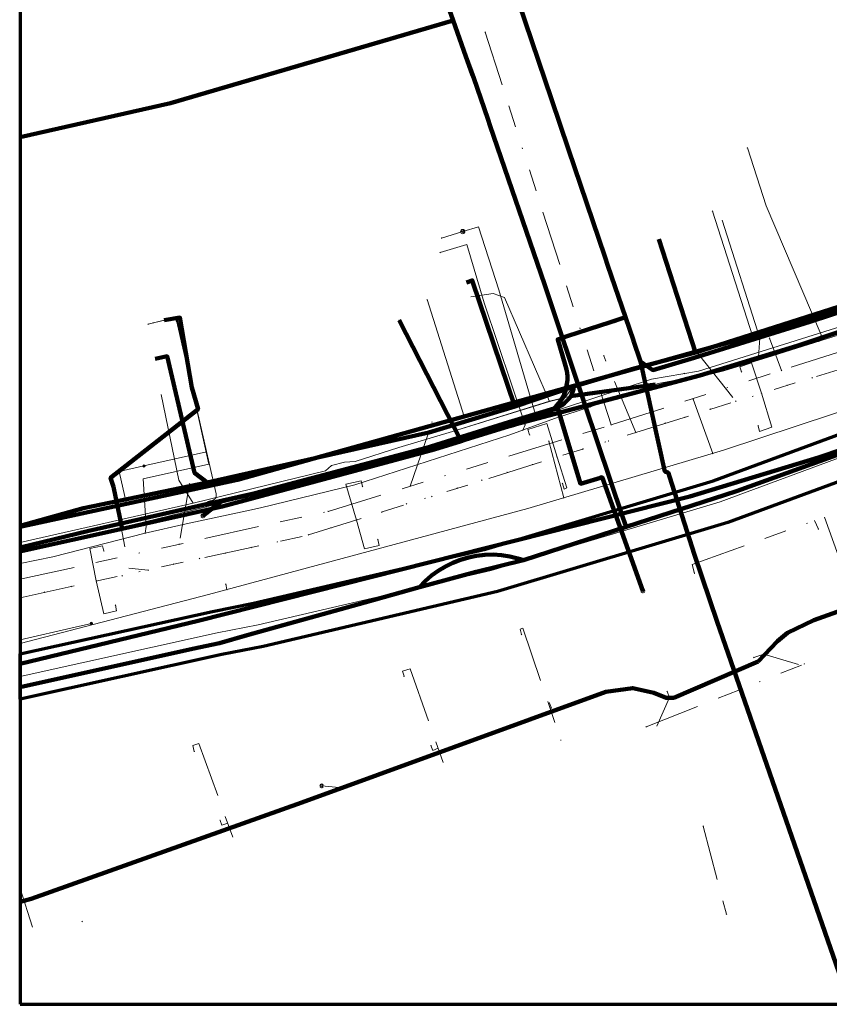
# Model space of a CAD drawing. Header units: metres. Extents: x 242122 to 243107, y 567823 to 568786.
# Tile 1 of 89: x 242122 to 242195, y 567823 to 567912. Entities that reach past the tile are written whole.
import ezdxf
from ezdxf.lldxf.tags import DXFTag

# ---------------------------------------------------------------- set-up
doc = ezdxf.new("R2010")
doc.units = ezdxf.units.M
doc.linetypes.add('RI-OVERIG-SO', pattern=[17, 5, -2, 2, -2, 0, -2, 2, -2])
for name, color, linetype, lineweight in [('B-WE-IE-MEUBILAIR_ENEXIS NETBEHEER BV-S', 7, 'Continuous', 18), ('B-WE-KL-DATA_COAXKABEL_10_ZIGGO BV-G', 90, 'KL-DATA-SO', 18), ('B-WE-KL-DATA_COAXKABEL_7_ZIGGO BV-G', 90, 'KL-DATA-SO', 18), ('B-WE-KL-DATA_DUCT_ZIGGO BV-G', 90, 'Continuous', 100), ('B-WE-KL-DATA_HULPSTUK_KPN BV-S', 90, 'Continuous', 18), ('B-WE-KL-DATA_KABELBED_KPN BV-G', 90, 'Continuous', 100), ('B-WE-KL-DATA_KABELBED_ZIGGO BV-G', 90, 'Continuous', 100), ('B-WE-KL-DATA_MANTELBUIS_75_ZIGGO BV-G', 90, 'Continuous', 100), ('B-WE-KL-DATA_MANTELBUIS_KPN BV-G', 90, 'Continuous', 100), ('B-WE-KL-DATA_MANTELBUIS_POLYVINYLCHLORIDE PVC_1_KPN BV-G', 90, 'Continuous', 100), ('B-WE-KL-DATA_MANTELBUIS_REGGEFIBER OPERATOR BV-G', 90, 'Continuous', 100), ('B-WE-KL-DATA_REGGEFIBER OPERATOR BV-G', 90, 'KL-DATA-SO', 18), ('B-WE-KL-ET_LS_230 V_ENEXIS NETBEHEER BV-G', 190, 'KL-LS-SO', 18), ('B-WE-KL-ET_LS_400 V_ENEXIS NETBEHEER BV-G', 190, 'KL-LS-SO', 18), ('B-WE-KL-ET_LS_DUCT_ENEXIS NETBEHEER BV-G', 190, 'Continuous', 100), ('B-WE-KL-ET_LS_HULPSTUK_ENEXIS NETBEHEER BV-S', 190, 'Continuous', 18), ('B-WE-KL-ET_LS_KABELBED_ENEXIS NETBEHEER BV-G', 190, 'Continuous', 100), ('B-WE-KL-ET_LS_MANTELBUIS_OVERIG_50_ENEXIS NETBEHEER BV-G', 190, 'Continuous', 100), ('B-WE-KL-ET_MS_10 KV_ENEXIS NETBEHEER BV-G', 130, 'KL-MS-SO', 18), ('B-WE-KL-ET_MS_DUCT_ENEXIS NETBEHEER BV-G', 130, 'Continuous', 100), ('B-WE-KL-ET_MS_HULPSTUK_ENEXIS NETBEHEER BV-S', 130, 'Continuous', 18), ('B-WE-KL-ET_MS_KABELBED_ENEXIS NETBEHEER BV-G', 130, 'Continuous', 100), ('B-WE-KL-ET_MS_MANTELBUIS_50_ENEXIS NETBEHEER BV-G', 130, 'Continuous', 100), ('B-WE-KL-ET_MS_MANTELBUIS_HPE_110_ENEXIS NETBEHEER BV-G', 130, 'Continuous', 100), ('B-WE-KL-ET_MS_MANTELBUIS_POLYVINYLCHLORIDE PVC_160_ENEXIS NETBEHEER BV-G', 130, 'Continuous', 100), ('B-WE-KL-GAS_HD_STAAL_100_8 BAR_ENEXIS NETBEHEER BV-G', 30, 'KL-GAS_HD-SO', 18), ('B-WE-KL-GAS_LD_HULPSTUK_ENEXIS NETBEHEER BV-S', 50, 'Continuous', 18), ('B-WE-KL-GAS_LD_OVERIG_15_0.1 BAR_ENEXIS NETBEHEER BV-G', 50, 'KL-GAS_LD-SO', 18), ('B-WE-KL-GAS_LD_POLYETHYLEEN PE_25_0.1 BAR_ENEXIS NETBEHEER BV-G', 50, 'KL-GAS_LD-SO', 18), ('B-WE-KL-GAS_LD_POLYETHYLEEN PE_32_ENEXIS NETBEHEER BV-G', 50, 'KL-GAS_LD-SO', 18), ('B-WE-KL-GAS_LD_POLYVINYLCHLORIDE PVC_25_ENEXIS NETBEHEER BV-G', 50, 'KL-GAS_LD-SO', 18), ('B-WE-KL-GAS_LD_POLYVINYLCHLORIDE PVC_50_ENEXIS NETBEHEER BV-G', 50, 'KL-GAS_LD-SO', 18), ('B-WE-KL-GAS_LD_SLAGVAST PVC_63_0.1 BAR_ENEXIS NETBEHEER BV-G', 50, 'KL-GAS_LD-SO', 18), ('B-WE-KL-WATER_HULPSTUK_WMD DRINKWATER NV-S', 170, 'Continuous', 18), ('B-WE-KL-WATER_POLYETHYLEEN PE_25_WMD DRINKWATER NV-G', 170, 'KL-WATER-SO', 18), ('B-WE-KL-WATER_POLYVINYLCHLORIDE PVC_15_WMD DRINKWATER NV-G', 170, 'KL-WATER-SO', 18), ('B-WE-KL-WATER_POLYVINYLCHLORIDE PVC_160_WMD DRINKWATER NV-G', 170, 'KL-WATER-SO', 18), ('B-WE-OG-INFO_ORIENTATIEPOLYGOON-GV', 7, 'Continuous', 70), ('B-WE-RI-VRIJVERVAL_GEMEENTE TYNAARLO-G', 210, 'RI-OVERIG-SO', 18), ('B-WE-RI-VRIJVERVAL_HULPSTUK_GEMEENTE TYNAARLO-S', 210, 'Continuous', 18)]:
    doc.layers.add(name, color=color, linetype=linetype, lineweight=lineweight)
doc.layers.add('B-WE-OG-INFO_EIS VOORZORGSMAATREGEL_ENEXIS NETBEHEER BV-GV', color=7, linetype='Continuous', lineweight=70, true_color=0xfa194b)
doc.styles.add('NLCS-ISO', font='NLCS-ISO.ttf')
doc.styles.get("Standard").update_dxf_attribs({"font": 'arial.ttf'})
tags = doc.linetypes.add('KL-DATA-SO', pattern='A,4,-1,[101,NLCS.shx,S=0.5,R=0,X=0,Y=0],-1,4,-1,["D",Standard,S=1,R=0,X=-0.25,Y=-0.5],-1.5', length=12.5).pattern_tags.tags
tags[18] = DXFTag(74, 10)
tags = doc.linetypes.add('KL-GAS_HD-SO', pattern='A,4,-1,[69,NLCS.shx,S=0.5,R=0,X=0,Y=0],-1,4,-1,["H",Standard,S=1,R=0,X=0,Y=-0.5],-2', length=13).pattern_tags.tags
tags[18] = DXFTag(74, 10)
tags = doc.linetypes.add('KL-GAS_LD-SO', pattern='A,4,-1,[69,NLCS.shx,S=0.5,R=0,X=0,Y=0],-1,4,-1,["L",Standard,S=1,R=0,X=0.25,Y=-0.5],-2', length=13).pattern_tags.tags
tags[18] = DXFTag(74, 10)
tags = doc.linetypes.add('KL-LS-SO', pattern='A,4,-1,[103,NLCS.shx,S=0.75,R=0,X=0,Y=0],-1,4,-1,["L",Standard,S=1,R=0,X=0,Y=-0.5],-2', length=13).pattern_tags.tags
tags[18] = DXFTag(74, 10)
tags = doc.linetypes.add('KL-MS-SO', pattern='A,4,-1,[103,NLCS.shx,S=0.75,R=0,X=0,Y=0],-1,4,-1,["M",Standard,S=1,R=0,X=0,Y=-0.5],-2', length=13).pattern_tags.tags
tags[18] = DXFTag(74, 10)
doc.linetypes.add('KL-WATER-SO', pattern='A,7,-0.5,[168,NLCS.shx,S=0.75,R=0,X=0.75,Y=0],-2', length=9.5)

# ---------------------------------------------------------------- blocks, each defined once
blk = doc.blocks.new('SKL-WTB_HULP_OVERIG-SO')
at = {"color": 0, "linetype": 'ByBlock', "lineweight": 18}
for points in [[(-0.14, 0.14), (0.14, -0.14)], [(0.14, 0.14), (-0.14, -0.14)]]:
    blk.add_lwpolyline(points, dxfattribs=at)
at = {"color": 0, "linetype": 'ByBlock', "lineweight": 18, "style": 'NLCS-ISO', "flags": 1}
for tag, p in [('TYPE', (1.5, 0)), ('OMSCHRIJVING', (1.5, -3)), ('LABEL', (1.5, -1.5))]:
    blk.add_attdef(tag, p, '', height=1, dxfattribs=at)
blk = doc.blocks.new('SIE-MEUBILAIR_PAAL_LICHTMAST-SO')
for points in [[(-0.62, 0), (-1, 0)], [(-0.71, 0.71), (-0.44, 0.44)], [(0, 1), (0, 0.62)], [(0.44, 0.44), (0.71, 0.71)], [(1, 0), (0.62, 0)], [(-0.71, -0.71), (-0.44, -0.44)], [(0, -0.62), (0, -1)], [(0.44, -0.44), (0.71, -0.71)]]:
    blk.add_lwpolyline(points)
blk.add_circle((0, 0), 0.5)
blk = doc.blocks.new('SKL-WTB_HULP_MOF-SO')
at = {"linetype": 'ByBlock', "lineweight": 18}
h = blk.add_hatch(color=0, dxfattribs=at)
h.dxf.hatch_style = 1
h.paths.add_polyline_path([(-0.5625, 0, 1), (0.5625, 0, 1)])
at = {"color": 0, "linetype": 'ByBlock', "lineweight": 18}
blk.add_circle((0, 0), 0.5625, dxfattribs=at)
at = {"color": 0, "linetype": 'ByBlock', "lineweight": 18, "style": 'NLCS-ISO', "flags": 1}
for tag, p in [('TYPE', (1.5, 0)), ('OMSCHRIJVING', (1.5, -3)), ('LABEL', (1.5, -1.5))]:
    blk.add_attdef(tag, p, '', height=1, dxfattribs=at)
blk = doc.blocks.new('SKL-WTB_HULP_VERLOOP-SO')
at = {"color": 0, "linetype": 'ByBlock', "lineweight": 18}
for points in [[(0.44, 0.72), (-0.88, 0)], [(0.44, -0.72), (-0.88, 0)], [(0.44, -0.72), (0.44, 0.72)]]:
    blk.add_lwpolyline(points, dxfattribs=at)
blk.add_circle((0, 0), 1, dxfattribs=at)
at = {"color": 0, "linetype": 'ByBlock', "lineweight": 18, "style": 'NLCS-ISO', "flags": 1}
for tag, p in [('TYPE', (1.5, 0)), ('OMSCHRIJVING', (1.5, -3)), ('LABEL', (1.5, -1.5))]:
    blk.add_attdef(tag, p, '', height=1, dxfattribs=at)
blk = doc.blocks.new('SRI-HULP_OVERIG-SO')
at = {"color": 0, "linetype": 'ByBlock', "lineweight": 18}
for points in [[(-0.14, 0.14), (0.14, -0.14)], [(0.14, 0.14), (-0.14, -0.14)]]:
    blk.add_lwpolyline(points, dxfattribs=at)
at = {"color": 0, "linetype": 'ByBlock', "lineweight": 18, "style": 'NLCS-ISO', "flags": 1}
for tag, p in [('TYPE', (1.5, 0)), ('OMSCHRIJVING', (1.5, -3)), ('LABEL', (1.5, -1.5))]:
    blk.add_attdef(tag, p, '', height=1, dxfattribs=at)

msp = doc.modelspace()

# ---------------------------------------------------------------- linework, layer by layer
at = {"layer": 'B-WE-KL-DATA_COAXKABEL_10_ZIGGO BV-G'}
for points in [[(242122.038, 567866.472), (242127.787, 567868.055), (242136.901, 567869.919), (242159.008, 567874.896), (242166.782, 567877.267), (242172.212, 567879.106), (242177.594, 567880.692), (242183.137, 567882.15), (242191.869, 567884.926), (242198.233, 567886.976), (242199.777, 567886.424), (242201.289, 567886.911), (242201.413, 567886.524)], [(242122.038, 567866.472), (242127.787, 567868.055), (242136.901, 567869.919), (242159.008, 567874.896), (242166.782, 567877.267), (242172.212, 567879.106), (242177.594, 567880.692), (242183.137, 567882.15), (242191.869, 567884.926), (242198.233, 567886.976), (242199.777, 567886.424), (242201.289, 567886.911), (242201.413, 567886.524)], [(242148.977, 567872.638), (242159.008, 567874.896), (242166.782, 567877.267), (242172.212, 567879.106), (242177.594, 567880.692), (242183.137, 567882.15), (242191.869, 567884.926), (242198.233, 567886.976), (242199.777, 567886.424), (242201.289, 567886.911), (242201.413, 567886.524)]]:
    msp.add_lwpolyline(points, dxfattribs=at)
at = {"layer": 'B-WE-KL-DATA_COAXKABEL_7_ZIGGO BV-G'}
for points in [[(242179.836, 567892.416), (242183.137, 567882.15), (242191.869, 567884.926), (242198.233, 567886.976), (242199.777, 567886.424), (242201.289, 567886.911), (242201.413, 567886.524)], [(242162.429, 567888.486), (242162.949, 567888.661), (242166.782, 567877.267), (242172.212, 567879.106), (242177.594, 567880.692), (242183.137, 567882.15), (242191.869, 567884.926), (242198.233, 567886.976), (242199.777, 567886.424), (242201.289, 567886.911), (242201.413, 567886.524)], [(242148.977, 567872.638), (242138.945, 567870.379), (242137.823, 567871.256), (242135.339, 567881.808), (242134.259, 567881.563)]]:
    msp.add_lwpolyline(points, dxfattribs=at)
at = {"layer": 'B-WE-KL-DATA_DUCT_ZIGGO BV-G'}
msp.add_lwpolyline([(242122.038, 567864.512), (242128.252, 567866.007), (242143.3, 567869.423), (242183.526, 567880.052), (242192.328, 567882.76), (242210.039, 567888.652), (242218.432, 567891.244), (242223.005, 567893.032), (242227.46, 567895.094), (242240.588, 567901.986)], dxfattribs=at)
msp.add_lwpolyline([(242122.038, 567864.512), (242128.252, 567866.007), (242143.3, 567869.423), (242183.526, 567880.052), (242192.328, 567882.76), (242210.039, 567888.652), (242218.432, 567891.244), (242223.005, 567893.032), (242227.46, 567895.094), (242240.588, 567901.986)], dxfattribs=at)
at = {"layer": 'B-WE-KL-DATA_KABELBED_KPN BV-G'}
for points in [[(242126.824, 568040.216), (242130.624, 568025.144), (242133.621, 568013.259), (242136.462, 568004.816), (242138.082, 568000), (242140.718, 567992.163), (242157.11, 567943.44), (242170.113, 567905.072), (242171.661, 567900.505), (242174.937, 567890.84), (242175.221, 567890.002), (242176.804, 567885.329)], [(242178.164, 567881.324), (242179.281, 567880.549), (242183.013, 567881.671), (242193.487, 567884.917), (242193.666, 567884.976), (242207.598, 567889.546), (242209.554, 567890.174), (242216.714, 567892.473), (242218.249, 567893.107), (242224.707, 567895.775), (242233.88, 567900.087), (242239.721, 567903.448), (242242.58, 567905.109), (242249.415, 567909.078), (242253.482, 567911.245), (242253.614, 567911.315), (242256.579, 567912.895), (242258.556, 567913.946), (242272.901, 567921.574), (242279.207, 567924.925), (242294.725, 567933.301), (242302.044, 567937.553), (242310.228, 567941.995), (242310.228, 567941.995)], [(242130.497, 567869.975), (242130.215, 567870.805), (242138.141, 567877.027), (242137.579, 567878.969), (242136.488, 567885.306), (242135.065, 567885.063)], [(242162.263, 567874.229), (242161.945, 567874.13), (242156.332, 567885.058)], [(242166.336, 567875.491), (242168.884, 567876.26), (242169.193, 567876.368), (242169.491, 567876.503), (242169.776, 567876.663), (242170.046, 567876.847), (242170.3, 567877.055), (242170.534, 567877.283), (242170.747, 567877.531), (242170.938, 567877.797), (242171.105, 567878.078), (242171.247, 567878.373), (242171.363, 567878.679), (242171.451, 567878.994), (242171.512, 567879.315), (242171.545, 567879.641), (242171.549, 567879.968), (242171.524, 567880.294), (242171.472, 567880.617), (242171.391, 567880.934), (242170.67, 567883.326), (242171.534, 567883.609), (242175.459, 567884.89), (242176.804, 567885.329)], [(242171.003, 567883.435), (242171.534, 567883.609), (242175.459, 567884.89), (242175.929, 567885.043)], [(242176.804, 567885.329), (242177.519, 567883.221), (242177.524, 567883.208), (242178.156, 567881.345), (242178.157, 567881.345), (242178.164, 567881.324)], [(242178.164, 567881.324), (242180.323, 567871.497)], [(242197.105, 567823.2), (242185.087, 567857.759), (242183.049, 567863.85), (242180.793, 567870.933), (242180.71, 567871.217), (242180.701, 567871.232), (242180.69, 567871.246), (242180.678, 567871.259), (242180.665, 567871.271), (242180.651, 567871.282), (242180.637, 567871.291), (242180.621, 567871.299), (242180.605, 567871.306), (242180.588, 567871.312), (242180.571, 567871.316), (242180.554, 567871.318), (242180.536, 567871.319), (242180.505, 567871.324), (242180.488, 567871.326), (242180.471, 567871.329), (242180.455, 567871.333), (242180.439, 567871.339), (242180.423, 567871.347), (242180.409, 567871.356), (242180.395, 567871.366), (242180.382, 567871.377), (242180.37, 567871.389), (242180.36, 567871.403), (242180.35, 567871.417), (242180.342, 567871.432), (242180.335, 567871.447), (242180.33, 567871.463), (242180.326, 567871.48), (242180.323, 567871.497), (242178.164, 567881.324)], [(242122, 567864.142), (242131.285, 567866.2), (242140.307, 567868.199), (242159.485, 567873.368), (242161.945, 567874.13), (242162.263, 567874.229), (242166.284, 567875.475), (242166.335, 567875.491)], [(242131.285, 567866.2), (242130.497, 567869.975)]]:
    msp.add_lwpolyline(points, dxfattribs=at)
at = {"layer": 'B-WE-KL-DATA_KABELBED_ZIGGO BV-G'}
for points in [[(242179.836, 567892.416), (242183.137, 567882.15)], [(242162.429, 567888.486), (242162.949, 567888.661), (242166.782, 567877.267)], [(242183.137, 567882.15), (242198.233, 567886.976), (242199.777, 567886.424), (242201.289, 567886.911)], [(242201.628, 567885.854), (242192.328, 567882.76), (242183.526, 567880.052), (242179.019, 567878.861)], [(242138.945, 567870.379), (242137.823, 567871.256), (242135.339, 567881.808), (242134.259, 567881.563)], [(242177.594, 567880.692), (242183.137, 567882.15)], [(242177.594, 567880.692), (242172.212, 567879.106)], [(242166.782, 567877.267), (242172.212, 567879.106)], [(242179.019, 567878.861), (242171.474, 567876.867)], [(242171.474, 567876.867), (242143.3, 567869.423)], [(242148.977, 567872.638), (242159.008, 567874.896), (242166.782, 567877.267)], [(242138.945, 567870.379), (242148.977, 567872.638)], [(242122.038, 567866.473), (242127.787, 567868.055), (242138.945, 567870.379)], [(242143.3, 567869.423), (242138.883, 567868.42)], [(242138.883, 567868.42), (242128.252, 567866.007), (242122.038, 567864.512)]]:
    msp.add_lwpolyline(points, dxfattribs=at)
at = {"layer": 'B-WE-KL-DATA_MANTELBUIS_75_ZIGGO BV-G'}
for points in [[(242177.594, 567880.692), (242172.212, 567879.106)], [(242179.019, 567878.861), (242171.474, 567876.867)], [(242138.883, 567868.42), (242143.3, 567869.423)]]:
    msp.add_lwpolyline(points, dxfattribs=at)
at = {"layer": 'B-WE-KL-DATA_MANTELBUIS_KPN BV-G'}
msp.add_lwpolyline([(242171.003, 567883.435), (242171.534, 567883.609), (242175.459, 567884.89), (242175.929, 567885.043)], dxfattribs=at)
at = {"layer": 'B-WE-KL-DATA_MANTELBUIS_POLYVINYLCHLORIDE PVC_1_KPN BV-G'}
msp.add_lwpolyline([(242178.164, 567881.324), (242180.323, 567871.497)], dxfattribs=at)
msp.add_lwpolyline([(242178.164, 567881.324), (242180.323, 567871.497)], dxfattribs=at)
msp.add_lwpolyline([(242178.164, 567881.324), (242180.323, 567871.497)], dxfattribs=at)
at = {"layer": 'B-WE-KL-DATA_MANTELBUIS_REGGEFIBER OPERATOR BV-G'}
msp.add_lwpolyline([(242179.529, 567879.251), (242171.817, 567878.192)], dxfattribs=at)
at = {"layer": 'B-WE-KL-DATA_REGGEFIBER OPERATOR BV-G'}
for points in [[(242122.038, 567864.963), (242137.689, 567868.515), (242149.661, 567871.424), (242150.197, 567871.933), (242151.384, 567872.213), (242152.34, 567872.272), (242156.312, 567873.553), (242161.158, 567874.984), (242169.918, 567877.731), (242171.816, 567878.192), (242179.53, 567879.251), (242179.763, 567879.336), (242181.876, 567879.733), (242184.686, 567880.495), (242188.844, 567881.755), (242194.033, 567883.27), (242210.967, 567888.535), (242219.169, 567891.109), (242221.99, 567892.198), (242224.154, 567893.184), (242234.935, 567898.886)], [(242122.038, 567864.963), (242137.689, 567868.515), (242149.661, 567871.424), (242150.197, 567871.933), (242151.384, 567872.213), (242152.34, 567872.272), (242156.312, 567873.553), (242161.158, 567874.984), (242169.918, 567877.731), (242171.816, 567878.192), (242179.53, 567879.251), (242179.763, 567879.336), (242181.876, 567879.733), (242184.686, 567880.495), (242188.844, 567881.755), (242194.033, 567883.27), (242210.967, 567888.535), (242219.169, 567891.109), (242221.99, 567892.198), (242224.154, 567893.184), (242234.935, 567898.886)], [(242122.038, 567864.963), (242137.689, 567868.515), (242149.661, 567871.424), (242150.197, 567871.933), (242151.384, 567872.213), (242152.34, 567872.272), (242156.312, 567873.553), (242161.158, 567874.984), (242169.92, 567877.726), (242171.816, 567878.192), (242179.53, 567879.251), (242179.763, 567879.336), (242181.876, 567879.733), (242184.686, 567880.495), (242188.844, 567881.755), (242188.963, 567883.441), (242185.546, 567894.13)], [(242122.038, 567864.963), (242137.689, 567868.515), (242149.661, 567871.424), (242150.197, 567871.933), (242151.384, 567872.213), (242152.34, 567872.272), (242156.312, 567873.553), (242161.158, 567874.984), (242169.92, 567877.726), (242165.859, 567887.114), (242164.82, 567887.484), (242162.818, 567887.19)], [(242122.038, 567864.963), (242137.689, 567868.515), (242136.406, 567870.584), (242134.791, 567878.33)]]:
    msp.add_lwpolyline(points, dxfattribs=at)
at = {"layer": 'B-WE-KL-ET_LS_230 V_ENEXIS NETBEHEER BV-G'}
for points in [[(242172.128, 567879.129), (242191.723, 567884.613), (242210.101, 567890.187), (242210.858, 567890.451), (242220.068, 567892.916), (242221.339, 567893.491), (242256.826, 567912.539), (242282.231, 567926.643)], [(242122.038, 567866.362), (242141.708, 567870.616), (242172.128, 567879.129)], [(242172.128, 567879.129), (242170.667, 567877.164)], [(242170.667, 567877.164), (242170.656, 567877.158), (242166.254, 567875.829), (242157.359, 567873.073), (242142.165, 567869.113), (242140.217, 567868.662), (242138.57, 567867.363)], [(242170.667, 567877.164), (242171.239, 567875.231), (242172.738, 567870.267), (242174.557, 567870.816)], [(242174.557, 567870.816), (242174.683, 567870.861), (242178.375, 567860.582)], [(242122.038, 567856.145), (242127.02, 567857.29), (242128.482, 567857.622)], [(242151.191, 567842.751), (242149.321, 567842.932)]]:
    msp.add_lwpolyline(points, dxfattribs=at)
at = {"layer": 'B-WE-KL-ET_LS_400 V_ENEXIS NETBEHEER BV-G'}
for points in [[(242182.477, 567882.025), (242191.723, 567884.613), (242210.101, 567890.187), (242210.858, 567890.451), (242220.068, 567892.916), (242221.339, 567893.491), (242256.826, 567912.539), (242309.463, 567941.762), (242304.357, 567952.087)], [(242190.54, 567855.994), (242190.559, 567856.014), (242191.471, 567856.792), (242193.846, 567857.912), (242199.847, 567860.064), (242208.602, 567863.154), (242226.874, 567869.666), (242236.815, 567873.561), (242246.528, 567878.481), (242264.543, 567888.356), (242287.949, 567901.365), (242291.589, 567903.381), (242298.416, 567906.89), (242307.661, 567911.767), (242312.818, 567914.144), (242318.559, 567916.77)], [(242188.308, 567883.657), (242184.669, 567894.941)], [(242122.038, 567853.984), (242138.134, 567857.879), (242182.637, 567869.114), (242194.264, 567872.637), (242205.775, 567876.522), (242217.159, 567880.765), (242228.404, 567885.362), (242239.501, 567890.308)], [(242162.215, 567876.355), (242158.874, 567886.927)], [(242133.244, 567871.875), (242138.901, 567873.163), (242136.136, 567885.307), (242134.09, 567884.841)], [(242122.038, 567866.362), (242141.708, 567870.616), (242182.477, 567882.025)], [(242131.665, 567868.444), (242131, 567871.364), (242133.244, 567871.875)], [(242122.038, 567832.422), (242123.037, 567832.717), (242147.533, 567841.42), (242175.035, 567851.43), (242177.456, 567851.772), (242179.369, 567851.359), (242180.493, 567850.884), (242181.188, 567850.884), (242188.818, 567854.197), (242190.54, 567855.994)]]:
    msp.add_lwpolyline(points, dxfattribs=at)
at = {"layer": 'B-WE-KL-ET_LS_DUCT_ENEXIS NETBEHEER BV-G'}
for points in [[(242170.917, 567876.302), (242172.65, 567870.558)], [(242188.818, 567854.197), (242181.188, 567850.884)]]:
    msp.add_lwpolyline(points, dxfattribs=at)
at = {"layer": 'B-WE-KL-ET_LS_KABELBED_ENEXIS NETBEHEER BV-G'}
for points in [[(242122.038, 567853.984), (242138.134, 567857.879), (242182.637, 567869.114), (242194.264, 567872.637), (242205.775, 567876.522), (242217.159, 567880.765), (242228.404, 567885.362), (242239.501, 567890.308), (242242.415, 567891.841), (242245.323, 567893.404), (242248.216, 567894.995), (242251.092, 567896.614), (242310.192, 567929.472), (242319.555, 567933.517), (242320.063, 567934.167), (242309.955, 567954.842)], [(242182.477, 567882.025), (242191.723, 567884.613), (242210.101, 567890.187), (242210.858, 567890.451), (242220.068, 567892.916), (242221.339, 567893.491), (242256.826, 567912.539), (242282.231, 567926.643)], [(242190.54, 567855.994), (242190.559, 567856.014), (242191.471, 567856.792), (242193.846, 567857.912), (242199.847, 567860.064), (242208.602, 567863.154), (242226.874, 567869.666), (242236.815, 567873.561), (242246.528, 567878.481), (242264.543, 567888.356), (242287.949, 567901.365), (242291.589, 567903.381), (242298.416, 567906.89), (242307.661, 567911.767)], [(242172.128, 567879.129), (242182.477, 567882.025)], [(242122.038, 567866.362), (242141.708, 567870.616), (242172.128, 567879.129)], [(242172.128, 567879.129), (242172.098, 567878.832), (242172.024, 567878.549), (242171.906, 567878.281), (242171.745, 567878.028), (242171.541, 567877.79), (242171.293, 567877.567), (242171.002, 567877.358), (242170.667, 567877.164)], [(242170.667, 567877.164), (242170.656, 567877.158), (242166.254, 567875.829), (242157.359, 567873.073), (242142.165, 567869.113), (242140.217, 567868.662), (242138.57, 567867.363)], [(242170.667, 567877.164), (242171.239, 567875.231), (242172.65, 567870.558)], [(242170.917, 567876.302), (242172.65, 567870.558)], [(242172.65, 567870.558), (242172.738, 567870.267), (242174.557, 567870.816)], [(242174.557, 567870.816), (242174.683, 567870.861), (242178.375, 567860.582)], [(242188.818, 567854.197), (242190.54, 567855.994)], [(242181.188, 567850.884), (242188.818, 567854.197)], [(242122.038, 567832.422), (242123.037, 567832.717), (242147.533, 567841.42), (242175.035, 567851.43), (242177.456, 567851.772), (242179.369, 567851.359), (242180.493, 567850.884), (242181.188, 567850.884)]]:
    msp.add_lwpolyline(points, dxfattribs=at)
at = {"layer": 'B-WE-KL-ET_LS_MANTELBUIS_OVERIG_50_ENEXIS NETBEHEER BV-G'}
for points in [[(242170.917, 567876.302), (242172.65, 567870.558)], [(242188.818, 567854.197), (242181.188, 567850.884)]]:
    msp.add_lwpolyline(points, dxfattribs=at)
at = {"layer": 'B-WE-KL-ET_MS_10 KV_ENEXIS NETBEHEER BV-G'}
for points in [[(242142.58, 567856.557), (242158.176, 567860.921), (242158.697, 567861.463), (242159.261, 567861.959), (242159.867, 567862.403), (242160.509, 567862.793), (242161.182, 567863.126), (242161.882, 567863.399), (242162.603, 567863.61), (242163.339, 567863.757), (242164.086, 567863.839), (242164.837, 567863.856), (242165.587, 567863.808), (242166.329, 567863.694), (242167.059, 567863.516), (242167.569, 567863.351), (242176.852, 567866.357), (242169.476, 567888.328), (242163.076, 567906.962), (242161.23, 567912.189), (242157.761, 567921.964), (242158.601, 567924.378), (242154.915, 567934.742), (242134.65, 567990.094)], [(242122.038, 567851.859), (242140.078, 567855.857), (242158.176, 567860.921), (242158.697, 567861.463), (242159.261, 567861.959), (242159.867, 567862.403), (242160.509, 567862.793), (242161.182, 567863.126), (242161.882, 567863.399), (242162.603, 567863.61), (242163.339, 567863.757), (242164.086, 567863.839), (242164.837, 567863.856), (242165.587, 567863.808), (242166.329, 567863.694), (242167.059, 567863.516), (242167.569, 567863.351), (242176.852, 567866.357), (242169.476, 567888.328), (242163.076, 567906.962), (242161.23, 567912.189), (242157.761, 567921.964)], [(242122.038, 567851.859), (242140.078, 567855.857), (242158.176, 567860.921), (242158.697, 567861.463), (242159.261, 567861.959), (242159.867, 567862.403), (242160.509, 567862.793), (242161.182, 567863.126), (242161.882, 567863.399), (242162.603, 567863.61), (242163.339, 567863.757), (242164.086, 567863.839), (242164.837, 567863.856), (242165.587, 567863.808), (242166.329, 567863.694), (242167.059, 567863.516), (242167.569, 567863.351), (242176.852, 567866.357), (242169.476, 567888.328), (242163.076, 567906.962), (242161.23, 567912.189), (242157.761, 567921.964)], [(242122.038, 567851.859), (242140.078, 567855.857), (242158.176, 567860.921), (242158.697, 567861.463), (242159.261, 567861.959), (242159.867, 567862.403), (242160.509, 567862.793), (242161.182, 567863.126), (242161.882, 567863.399), (242162.603, 567863.61), (242163.339, 567863.757), (242164.086, 567863.839), (242164.837, 567863.856), (242165.587, 567863.808), (242166.329, 567863.694), (242167.059, 567863.516), (242167.569, 567863.351), (242176.852, 567866.357), (242169.476, 567888.328), (242163.076, 567906.962), (242161.23, 567912.189), (242157.761, 567921.964)], [(242122.038, 567901.619), (242135.634, 567904.705), (242161.23, 567912.189), (242158.725, 567919.253)], [(242239.378, 567890.521), (242229.255, 567885.056), (242221.943, 567882.087), (242214.228, 567879.456), (242186.859, 567869.599), (242167.569, 567863.351), (242167.059, 567863.516), (242166.329, 567863.694), (242165.587, 567863.808), (242164.837, 567863.856), (242164.086, 567863.839), (242163.339, 567863.757), (242162.603, 567863.61), (242161.882, 567863.399), (242161.182, 567863.126), (242160.509, 567862.793), (242159.867, 567862.403), (242159.261, 567861.959), (242158.697, 567861.463), (242158.176, 567860.921), (242140.078, 567855.857), (242122.038, 567851.859)], [(242239.378, 567890.521), (242229.255, 567885.056), (242221.943, 567882.087), (242214.228, 567879.456), (242187.258, 567869.743)], [(242187.258, 567869.743), (242186.859, 567869.599), (242167.569, 567863.351), (242163.296, 567862.3), (242158.176, 567860.921), (242153.235, 567859.538)], [(242122.038, 567851.859), (242140.078, 567855.857), (242153.235, 567859.538)], [(242142.58, 567856.557), (242140.078, 567855.857), (242122.038, 567851.859)]]:
    msp.add_lwpolyline(points, dxfattribs=at)
at = {"layer": 'B-WE-KL-ET_MS_DUCT_ENEXIS NETBEHEER BV-G'}
for points in [[(242162.376, 567908.945), (242163.076, 567906.962), (242164.342, 567903.276)], [(242162.943, 567907.34), (242163.076, 567906.962), (242164.342, 567903.276)], [(242164.342, 567903.276), (242164.57, 567902.612)], [(242170.813, 567884.345), (242176.565, 567867.212)], [(242137.637, 567855.316), (242122.038, 567851.859)]]:
    msp.add_lwpolyline(points, dxfattribs=at)
at = {"layer": 'B-WE-KL-ET_MS_KABELBED_ENEXIS NETBEHEER BV-G'}
for points in [[(242312.357, 567930.617), (242306.797, 567927.856), (242277.94, 567912.103), (242255.19, 567899.036), (242239.378, 567890.521), (242229.255, 567885.056), (242221.943, 567882.087), (242214.228, 567879.456), (242187.258, 567869.743)], [(242161.23, 567912.189), (242158.725, 567919.253)], [(242122.038, 567901.619), (242135.634, 567904.705), (242161.23, 567912.189)], [(242162.376, 567908.945), (242161.23, 567912.189)], [(242162.943, 567907.34), (242162.376, 567908.945)], [(242164.342, 567903.276), (242163.076, 567906.962), (242162.943, 567907.34)], [(242164.57, 567902.612), (242164.342, 567903.276)], [(242170.813, 567884.345), (242169.476, 567888.328), (242164.57, 567902.612)], [(242176.565, 567867.212), (242170.813, 567884.345)], [(242187.258, 567869.743), (242186.859, 567869.599), (242176.852, 567866.357)], [(242176.852, 567866.357), (242176.565, 567867.212)], [(242176.852, 567866.357), (242167.569, 567863.351)], [(242158.176, 567860.921), (242158.697, 567861.463), (242159.261, 567861.959), (242159.867, 567862.403), (242160.509, 567862.793), (242161.182, 567863.126), (242161.882, 567863.399), (242162.603, 567863.61), (242163.339, 567863.757), (242164.086, 567863.839), (242164.837, 567863.856), (242165.587, 567863.808), (242166.329, 567863.694), (242167.059, 567863.516), (242167.569, 567863.351)], [(242167.569, 567863.351), (242163.296, 567862.3), (242158.176, 567860.921)], [(242158.176, 567860.921), (242153.235, 567859.538)], [(242142.58, 567856.557), (242153.235, 567859.538)], [(242142.58, 567856.557), (242140.078, 567855.857), (242137.637, 567855.316)], [(242137.637, 567855.316), (242122.038, 567851.859)]]:
    msp.add_lwpolyline(points, dxfattribs=at)
at = {"layer": 'B-WE-KL-ET_MS_MANTELBUIS_50_ENEXIS NETBEHEER BV-G'}
for points in [[(242162.376, 567908.945), (242163.076, 567906.962), (242164.342, 567903.276)], [(242162.943, 567907.34), (242163.076, 567906.962), (242164.342, 567903.276)], [(242164.342, 567903.276), (242164.57, 567902.612)], [(242137.637, 567855.316), (242122.038, 567851.859)]]:
    msp.add_lwpolyline(points, dxfattribs=at)
at = {"layer": 'B-WE-KL-ET_MS_MANTELBUIS_HPE_110_ENEXIS NETBEHEER BV-G'}
msp.add_lwpolyline([(242170.813, 567884.345), (242176.565, 567867.212)], dxfattribs=at)
at = {"layer": 'B-WE-KL-ET_MS_MANTELBUIS_POLYVINYLCHLORIDE PVC_160_ENEXIS NETBEHEER BV-G'}
msp.add_lwpolyline([(242170.813, 567884.345), (242176.565, 567867.212)], dxfattribs=at)
at = {"layer": 'B-WE-KL-GAS_HD_STAAL_100_8 BAR_ENEXIS NETBEHEER BV-G'}
msp.add_lwpolyline([(242244.704, 567894.773), (242225.477, 567884.852), (242205.672, 567876.132), (242185.369, 567868.647), (242164.643, 567862.426), (242143.574, 567857.492), (242139.872, 567856.766), (242122.038, 567852.825)], dxfattribs=at)
at = {"layer": 'B-WE-KL-GAS_LD_OVERIG_15_0.1 BAR_ENEXIS NETBEHEER BV-G'}
msp.add_lwpolyline([(242162.085, 567893.083), (242160.172, 567892.505)], dxfattribs=at)
at = {"layer": 'B-WE-KL-GAS_LD_POLYETHYLEEN PE_25_0.1 BAR_ENEXIS NETBEHEER BV-G'}
for points in [[(242168.713, 567876.333), (242165.352, 567887.802), (242163.522, 567893.517), (242162.085, 567893.083)], [(242138.897, 567868.193), (242138.882, 567868.389), (242138.934, 567868.544), (242139.051, 567868.656), (242139.234, 567868.726), (242139.387, 567868.761), (242139.5, 567868.795), (242139.594, 567868.84), (242139.669, 567868.897), (242139.725, 567868.966), (242139.763, 567869.047), (242139.782, 567869.14), (242139.782, 567869.244), (242139.764, 567869.36), (242136.249, 567884.819), (242136.215, 567884.932), (242136.17, 567885.026), (242136.113, 567885.101), (242136.044, 567885.157), (242135.963, 567885.195), (242135.87, 567885.214), (242135.766, 567885.214), (242135.65, 567885.196), (242134.09, 567884.841)]]:
    msp.add_lwpolyline(points, dxfattribs=at)
at = {"layer": 'B-WE-KL-GAS_LD_POLYETHYLEEN PE_32_ENEXIS NETBEHEER BV-G'}
msp.add_lwpolyline([(242140.748, 567860.685), (242140.636, 567861.172)], dxfattribs=at)
at = {"layer": 'B-WE-KL-GAS_LD_POLYVINYLCHLORIDE PVC_25_ENEXIS NETBEHEER BV-G'}
for points in [[(242184.708, 567873.018), (242182.927, 567877.92)], [(242171.233, 567868.991), (242169.88, 567874.116)]]:
    msp.add_lwpolyline(points, dxfattribs=at)
at = {"layer": 'B-WE-KL-GAS_LD_POLYVINYLCHLORIDE PVC_50_ENEXIS NETBEHEER BV-G'}
msp.add_lwpolyline([(242122.038, 567855.799), (242139.086, 567860.238), (242167.969, 567868.015), (242185.667, 567873.305), (242212.058, 567882.026), (242217.384, 567883.863), (242222.652, 567885.862), (242227.857, 567888.022), (242232.993, 567890.341), (242238.056, 567892.816), (242260.934, 567905.392), (242282.861, 567918.088), (242311.788, 567933.127)], dxfattribs=at)
at = {"layer": 'B-WE-KL-GAS_LD_SLAGVAST PVC_63_0.1 BAR_ENEXIS NETBEHEER BV-G'}
msp.add_lwpolyline([(242122.038, 567864.086), (242138.897, 567868.193), (242166.233, 567875.573), (242171.114, 567877.068), (242179.166, 567879.746), (242183.404, 567880.469), (242204.637, 567887.125), (242205.831, 567887.56), (242227.188, 567895.109), (242228.362, 567895.685), (242260.878, 567913.644), (242280.223, 567924.225), (242294.631, 567931.736), (242307.973, 567938.877), (242310.749, 567940.406)], dxfattribs=at)
at = {"layer": 'B-WE-KL-WATER_POLYETHYLEEN PE_25_WMD DRINKWATER NV-G'}
for points in [[(242133.619, 567884.718), (242135.063, 567885.07), (242136.217, 567885.309), (242137.569, 567878.98), (242139.122, 567872.037), (242133.166, 567870.703), (242133.454, 567866.408), (242133.357, 567865.809)], [(242194.499, 567883.731), (242194.295, 567883.156)], [(242167.732, 567875.598), (242167.52, 567875.126)]]:
    msp.add_lwpolyline(points, dxfattribs=at)
at = {"layer": 'B-WE-KL-WATER_POLYVINYLCHLORIDE PVC_15_WMD DRINKWATER NV-G'}
for points in [[(242187.828, 567900.664), (242189.523, 567895.409), (242194.499, 567883.731)], [(242160.046, 567891.19), (242162.439, 567891.913), (242164.029, 567886.648), (242167.732, 567875.598)]]:
    msp.add_lwpolyline(points, dxfattribs=at)
at = {"layer": 'B-WE-KL-WATER_POLYVINYLCHLORIDE PVC_160_WMD DRINKWATER NV-G'}
msp.add_lwpolyline([(242122.038, 567863.053), (242125.007, 567863.657), (242133.357, 567865.809), (242137.057, 567866.635), (242142.558, 567867.804), (242143.789, 567868.084), (242152.32, 567870.176), (242166.336, 567874.694), (242168.815, 567875.599), (242170.389, 567876.161), (242173.649, 567877.224), (242174.288, 567877.473), (242175.232, 567877.75), (242175.87, 567878), (242185.709, 567880.494), (242189.617, 567881.692), (242196.036, 567883.701), (242200.149, 567884.955)], dxfattribs=at)
at = {"layer": 'B-WE-OG-INFO_EIS VOORZORGSMAATREGEL_ENEXIS NETBEHEER BV-GV'}
msp.add_lwpolyline([(242245.663, 567893.018), (242226.394, 567883.075), (242206.364, 567874.256), (242186.061, 567866.771), (242165.217, 567860.51), (242144.03, 567855.545), (242140.279, 567854.808), (242122.038, 567850.777), (242122.038, 567854.874), (242139.44, 567858.719), (242143.155, 567859.448), (242164.126, 567864.359), (242184.735, 567870.545), (242204.923, 567877.988), (242224.614, 567886.657), (242243.766, 567896.54)], dxfattribs=at)
at = {"layer": 'B-WE-OG-INFO_ORIENTATIEPOLYGOON-GV'}
msp.add_lwpolyline([(242122.038, 568786.461), (242122.038, 567823.164), (243107.149, 567823.164), (243107.149, 568786.461)], close=True, dxfattribs=at)
at = {"layer": 'B-WE-RI-VRIJVERVAL_GEMEENTE TYNAARLO-G'}
for points in [[(242164.115, 567911.143), (242175.5, 567875.594)], [(242175.5, 567875.594), (242219.543, 567889.714)], [(242177.743, 567874.918), (242221.571, 567888.495)], [(242189.838, 567883.45), (242190.918, 567880.511)], [(242177.743, 567874.918), (242174.841, 567881.834)], [(242183.406, 567881.987), (242186.795, 567877.731)], [(242187.312, 567880.385), (242187.158, 567880.837), (242188.195, 567881.205), (242189.105, 567878.453)], [(242188.808, 567875.516), (242188.943, 567875.01), (242190.046, 567875.39), (242189.105, 567878.453)], [(242149.901, 567867.772), (242175.5, 567875.594)], [(242157.327, 567870.043), (242159.302, 567875.832)], [(242168.134, 567874.699), (242167.978, 567875.174), (242169.697, 567875.712), (242170.609, 567872.681)], [(242148.127, 567865.638), (242177.743, 567874.918)], [(242170.609, 567872.681), (242171.508, 567869.885), (242171.246, 567869.78), (242171.115, 567870.279)], [(242137.363, 567870.26), (242136.438, 567864.804)], [(242153.024, 567870.023), (242152.892, 567870.535), (242151.514, 567870.233), (242152.461, 567866.97)], [(242130.587, 567869.471), (242131.877, 567862.62), (242133.616, 567862.455)], [(242122.038, 567861.622), (242149.901, 567867.772)], [(242154.389, 567865.219), (242154.506, 567864.694), (242153.207, 567864.366), (242152.461, 567866.97)], [(242183.044, 567862.162), (242182.824, 567862.976), (242194.82, 567867.255), (242198.574, 567856.65)], [(242194.253, 567866.152), (242193.91, 567866.93)], [(242122.038, 567859.955), (242148.127, 567865.638)], [(242129.622, 567864.182), (242129.486, 567864.638), (242128.357, 567864.415), (242128.931, 567861.471)], [(242130.672, 567859.287), (242130.759, 567858.758), (242129.617, 567858.509), (242128.931, 567861.471)], [(242167.399, 567856.623), (242167.279, 567857.1), (242167.529, 567857.192), (242170.941, 567847.099), (242170.963, 567847.055)], [(242188.426, 567854.549), (242189.331, 567854.848), (242192.442, 567853.917)], [(242156.768, 567852.843), (242156.635, 567853.307), (242157.317, 567853.53), (242160.848, 567843.516)], [(242178.681, 567848.28), (242192.986, 567853.962)], [(242180.577, 567851.478), (242180.792, 567850.928), (242179.637, 567848.329)], [(242169.919, 567850.428), (242170.114, 567849.973), (242169.975, 567849.957)], [(242170.963, 567847.055), (242170.967, 567847.047), (242170.954, 567847.047), (242170.963, 567847.055)], [(242170.963, 567847.055), (242170.981, 567847.073)], [(242137.798, 567846.045), (242137.656, 567846.574), (242138.221, 567846.758), (242141.869, 567836.625)], [(242159.209, 567846.569), (242159.365, 567846.128), (242159.864, 567846.338)], [(242140.135, 567839.811), (242140.294, 567839.382), (242140.818, 567839.544), (242140.814, 567839.556)], [(242183.829, 567839.293), (242185.931, 567831.32)], [(242122.038, 567833.658), (242123.153, 567830.142)], [(242122.038, 567832.9), (242122.257, 567832.966)]]:
    msp.add_lwpolyline(points, dxfattribs=at)

# ---------------------------------------------------------------- block references
at = {"layer": 'B-WE-IE-MEUBILAIR_ENEXIS NETBEHEER BV-S', "xscale": 0.2, "yscale": 0.2, "zscale": 0.2}
for p in [(242174.557, 567870.816), (242138.57, 567867.363), (242178.375, 567860.582), (242149.321, 567842.932)]:
    msp.add_blockref('SIE-MEUBILAIR_PAAL_LICHTMAST-SO', p, dxfattribs=at)
at = {"layer": 'B-WE-KL-DATA_HULPSTUK_KPN BV-S', "xscale": 0.2, "yscale": 0.2, "zscale": 0.2}
for p in [(242176.804, 567885.329), (242135.065, 567885.063), (242156.332, 567885.058), (242178.164, 567881.324), (242166.336, 567875.491), (242162.263, 567874.229), (242130.497, 567869.975), (242131.285, 567866.2)]:
    msp.add_blockref('SKL-WTB_HULP_OVERIG-SO', p, dxfattribs=at)
at = {"layer": 'B-WE-KL-ET_LS_HULPSTUK_ENEXIS NETBEHEER BV-S', "xscale": 0.2, "yscale": 0.2, "zscale": 0.2}
for name, p in [('SKL-WTB_HULP_OVERIG-SO', (242184.669, 567894.941)), ('SKL-WTB_HULP_OVERIG-SO', (242158.874, 567886.927)), ('SKL-WTB_HULP_OVERIG-SO', (242134.09, 567884.841)), ('SKL-WTB_HULP_MOF-SO', (242188.308, 567883.657)), ('SKL-WTB_HULP_MOF-SO', (242182.477, 567882.025)), ('SKL-WTB_HULP_MOF-SO', (242172.128, 567879.129)), ('SKL-WTB_HULP_MOF-SO', (242162.215, 567876.355)), ('SKL-WTB_HULP_MOF-SO', (242170.667, 567877.164)), ('SKL-WTB_HULP_MOF-SO', (242133.244, 567871.875)), ('SKL-WTB_HULP_MOF-SO', (242131.665, 567868.444)), ('SKL-WTB_HULP_MOF-SO', (242128.482, 567857.622)), ('SKL-WTB_HULP_MOF-SO', (242190.54, 567855.994)), ('SKL-WTB_HULP_MOF-SO', (242151.191, 567842.751))]:
    msp.add_blockref(name, p, dxfattribs=at)
at = {"layer": 'B-WE-KL-ET_MS_HULPSTUK_ENEXIS NETBEHEER BV-S', "xscale": 0.2, "yscale": 0.2, "zscale": 0.2}
for p in [(242187.258, 567869.743), (242153.235, 567859.538), (242142.58, 567856.557)]:
    msp.add_blockref('SKL-WTB_HULP_MOF-SO', p, dxfattribs=at)
at = {"layer": 'B-WE-KL-GAS_LD_HULPSTUK_ENEXIS NETBEHEER BV-S', "xscale": 0.2, "yscale": 0.2, "zscale": 0.2}
for name, p in [('SKL-WTB_HULP_OVERIG-SO', (242160.172, 567892.505)), ('SKL-WTB_HULP_VERLOOP-SO', (242162.085, 567893.083)), ('SKL-WTB_HULP_OVERIG-SO', (242134.09, 567884.841)), ('SKL-WTB_HULP_OVERIG-SO', (242182.107, 567880.248)), ('SKL-WTB_HULP_OVERIG-SO', (242182.927, 567877.92)), ('SKL-WTB_HULP_OVERIG-SO', (242168.713, 567876.333)), ('SKL-WTB_HULP_OVERIG-SO', (242169.88, 567874.116)), ('SKL-WTB_HULP_OVERIG-SO', (242184.708, 567873.018)), ('SKL-WTB_HULP_OVERIG-SO', (242171.233, 567868.991)), ('SKL-WTB_HULP_OVERIG-SO', (242138.897, 567868.193)), ('SKL-WTB_HULP_OVERIG-SO', (242140.636, 567861.172)), ('SKL-WTB_HULP_OVERIG-SO', (242140.748, 567860.685))]:
    msp.add_blockref(name, p, dxfattribs=at)
at = {"layer": 'B-WE-KL-WATER_HULPSTUK_WMD DRINKWATER NV-S', "xscale": 0.2, "yscale": 0.2, "zscale": 0.2}
for p in [(242187.828, 567900.664), (242160.046, 567891.19), (242133.619, 567884.718), (242194.499, 567883.731), (242194.295, 567883.156), (242174.288, 567877.473), (242175.232, 567877.75), (242175.87, 567878), (242173.649, 567877.224), (242167.732, 567875.598), (242167.52, 567875.126), (242133.357, 567865.809)]:
    msp.add_blockref('SKL-WTB_HULP_OVERIG-SO', p, dxfattribs=at)
at = {"layer": 'B-WE-RI-VRIJVERVAL_HULPSTUK_GEMEENTE TYNAARLO-S', "xscale": 0.2, "yscale": 0.2, "zscale": 0.2}
for p in [(242164.115, 567911.143), (242189.838, 567883.45), (242174.841, 567881.834), (242183.406, 567881.987), (242187.312, 567880.385), (242190.918, 567880.511), (242191.428, 567879.174), (242193.691, 567879.863), (242189.105, 567878.453), (242186.795, 567877.731), (242184.456, 567877.026), (242159.302, 567875.832), (242175.5, 567875.594), (242180.401, 567875.739), (242182.186, 567876.278), (242188.808, 567875.516), (242168.134, 567874.699), (242177.743, 567874.918), (242175.256, 567874.138), (242172.906, 567873.39), (242168.378, 567871.999), (242170.609, 567872.681), (242166.094, 567871.303), (242137.363, 567870.26), (242163.811, 567870.581), (242171.115, 567870.279), (242130.587, 567869.471), (242153.024, 567870.023), (242157.327, 567870.043), (242161.566, 567869.859), (242156.989, 567868.44), (242159.286, 567869.109), (242149.901, 567867.772), (242154.771, 567867.705), (242152.461, 567866.97), (242150.164, 567866.287), (242194.253, 567866.152), (242145.308, 567865.014), (242148.127, 567865.638), (242154.389, 567865.219), (242129.622, 567864.182), (242136.438, 567864.804), (242140.599, 567863.991), (242142.945, 567864.502), (242138.276, 567863.505), (242133.616, 567862.455), (242135.926, 567862.993), (242183.044, 567862.162), (242128.931, 567861.471), (242131.267, 567861.943), (242124.245, 567860.447), (242126.647, 567860.972), (242130.672, 567859.287), (242167.399, 567856.623), (242188.426, 567854.549), (242192.986, 567853.962), (242156.768, 567852.843), (242180.577, 567851.478), (242169.919, 567850.428), (242178.681, 567848.28), (242159.209, 567846.569), (242137.798, 567846.045), (242140.135, 567839.811), (242183.829, 567839.293), (242185.931, 567831.32), (242127.649, 567830.648)]:
    msp.add_blockref('SRI-HULP_OVERIG-SO', p, dxfattribs=at)

doc.saveas('drawing.dxf')
